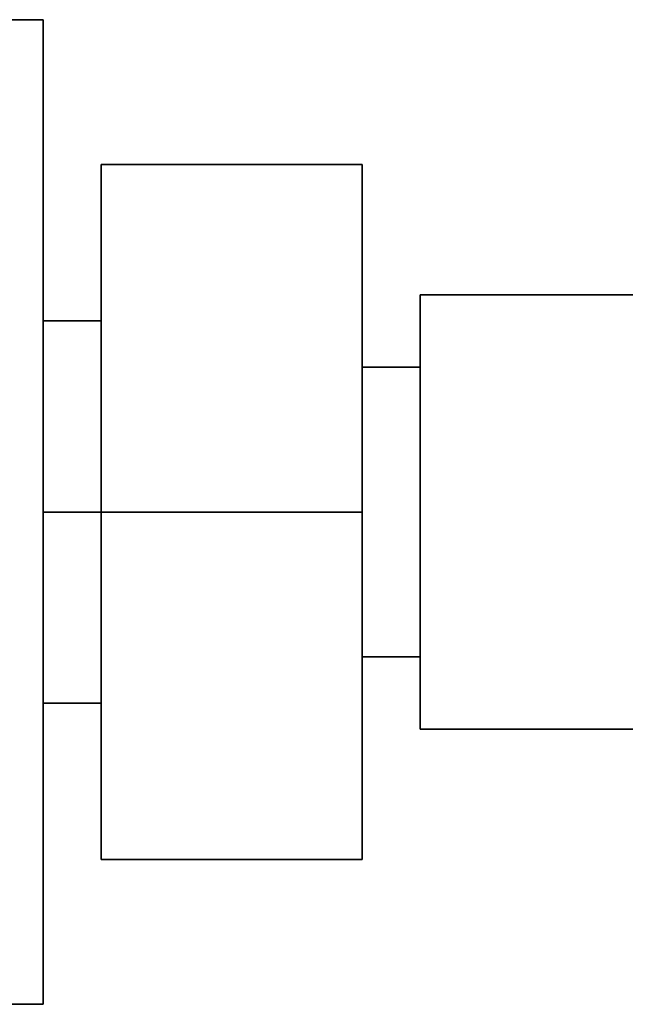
# Model space of a CAD drawing. Header units: millimetres. Extents: x 0 to 420, y 0 to 297.
# Tile 11 of 20: x 124.67 to 129.9, y 205.12 to 213.62. Entities that reach past the tile are written whole.
import ezdxf

# ---------------------------------------------------------------- set-up
doc = ezdxf.new("R2010")
doc.units = ezdxf.units.MM
doc.layers.add('OUTLINE', color=7, linetype='Continuous', lineweight=35, true_color=0x141414)

msp = doc.modelspace()

# ---------------------------------------------------------------- linework, layer by layer
at = {"layer": 'OUTLINE'}
for points in [[(117.625, 213.625), (124.875, 213.625)], [(124.875, 205.125), (124.875, 213.625)], [(125.375, 209.375), (125.375, 212.375)], [(127.625, 212.375), (125.375, 212.375)], [(127.625, 209.375), (127.625, 212.375)], [(128.125, 211.25), (128.125, 210.9375), (128.125, 210.625), (128.125, 210.3125), (128.125, 210), (128.125, 209.6875), (128.125, 209.375)], [(128.125, 211.25), (135.125, 211.25)], [(124.875, 211.025), (125.375, 211.025)], [(127.625, 210.625), (128.125, 210.625)], [(125.375, 209.375), (124.875, 209.375)], [(125.375, 206.375), (125.375, 209.375)], [(127.625, 209.375), (125.375, 209.375)], [(127.625, 206.375), (127.625, 209.375)], [(128.125, 209.375), (128.125, 209.0625), (128.125, 208.75), (128.125, 208.4375), (128.125, 208.125), (128.125, 207.8125), (128.125, 207.5)], [(127.625, 208.125), (128.125, 208.125)], [(124.875, 207.725), (125.375, 207.725)], [(128.125, 207.5), (135.125, 207.5)], [(127.625, 206.375), (125.375, 206.375)], [(117.625, 205.125), (124.875, 205.125)]]:
    msp.add_lwpolyline(points, dxfattribs=at)

doc.saveas('drawing.dxf')
